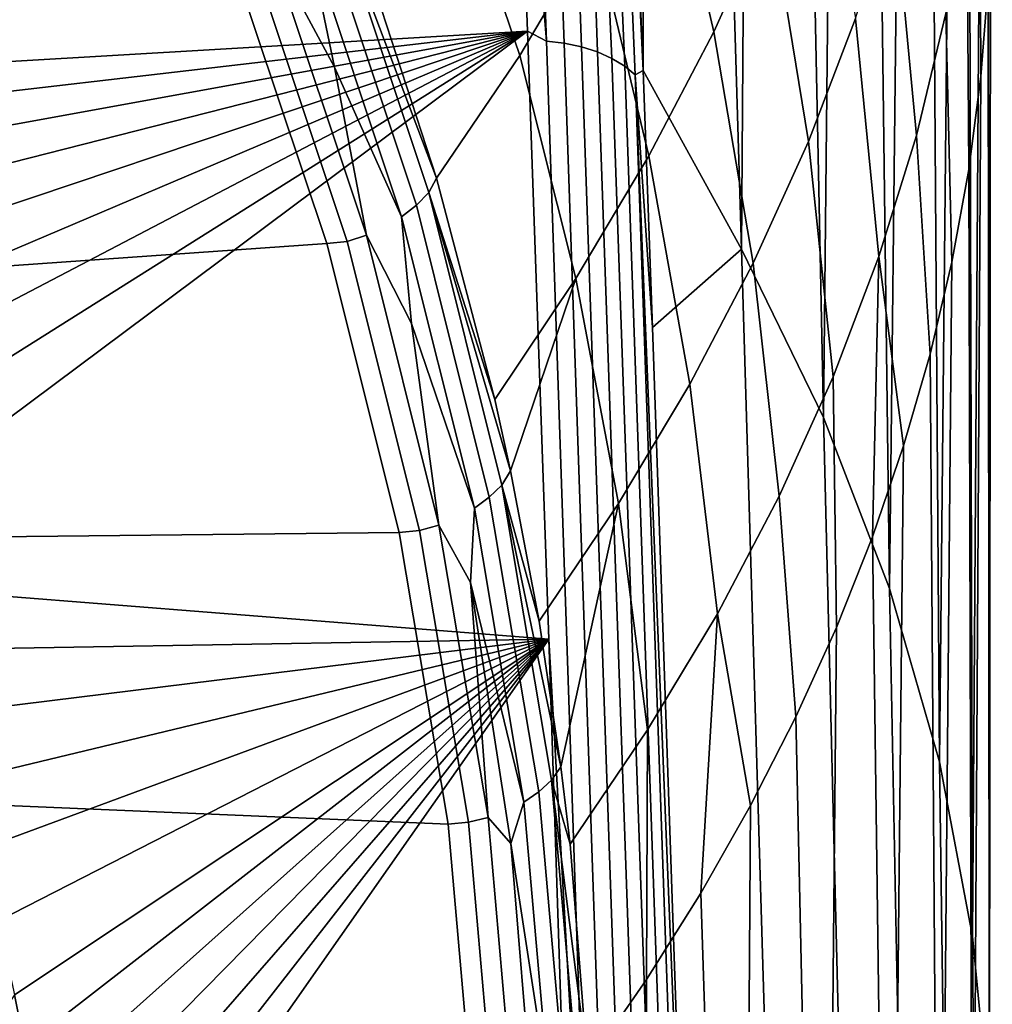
# Model space of a CAD drawing. Header units: metres. Extents: x -24 to 94, y -256 to 25.
# Tile 178 of 195: x 88.59 to 94.42, y -16.61 to -10.72. Entities that reach past the tile are written whole.
import ezdxf

# ---------------------------------------------------------------- set-up
doc = ezdxf.new("R2010")
doc.units = ezdxf.units.M
doc.layers.add('solid_10_061_003_XXX', color=7, linetype='CONTINUOUS')

msp = doc.modelspace()

# ---------------------------------------------------------------- linework, layer by layer
at = {"layer": 'solid_10_061_003_XXX'}
for points in [[(91.434341, -2.671589, 107.073936), (91.313652, -2.669056, 107.084305), (91.543304, -8.311896, 111.364189), (91.7472, -10.846103, 113.27607)], [(91.552574, -2.686005, 107.04805), (91.434341, -2.671589, 107.073936), (91.7472, -10.846103, 113.27607), (91.85466, -10.858253, 113.254967)], [(91.66449, -2.711944, 107.007332), (91.552574, -2.686005, 107.04805), (91.85466, -10.858253, 113.254967), (91.957428, -10.879871, 113.221611)], [(91.767143, -2.748721, 106.952866), (91.66449, -2.711944, 107.007332), (91.957428, -10.879871, 113.221611), (92.053276, -10.910492, 113.176704)], [(91.767143, -2.748721, 106.952866), (92.140144, -10.949452, 113.121231), (92.216148, -10.995913, 113.056381), (91.857826, -2.795366, 106.886086)], [(91.767143, -2.748721, 106.952866), (92.053276, -10.910492, 113.176704), (92.140144, -10.949452, 113.121231)], [(91.857826, -2.795366, 106.886086), (92.216148, -10.995913, 113.056381), (92.279655, -11.04887, 112.983559), (91.934128, -2.850645, 106.808762)], [(91.934128, -2.850645, 106.808762), (92.326111, -11.021377, 112.839554), (91.994003, -2.913399, 106.723297)], [(91.934128, -2.850645, 106.808762), (92.279655, -11.04887, 112.983559), (92.326111, -11.021377, 112.839554)], [(92.326111, -11.021377, 112.839554), (92.346024, -3.423074, 106.115044), (91.994003, -2.913399, 106.723297)], [(92.326111, -11.021377, 112.839554), (92.914963, -12.092562, 111.727615), (92.67141, -3.940341, 105.498192), (92.346024, -3.423074, 106.115044)], [(92.914963, -12.092562, 111.727615), (92.969788, -4.464472, 104.873337), (92.67141, -3.940341, 105.498192)], [(92.914963, -12.092562, 111.727615), (93.406609, -13.099246, 110.525269), (93.240784, -4.994765, 104.241127), (92.969788, -4.464472, 104.873337)], [(93.406609, -13.099246, 110.525269), (93.484077, -5.530639, 103.602303), (93.240784, -4.994765, 104.241127)], [(93.406609, -13.099246, 110.525269), (93.802139, -14.123123, 109.302391), (93.699402, -6.071451, 102.957611), (93.484077, -5.530639, 103.602303)], [(93.802139, -14.123123, 109.302391), (93.88649, -6.616585, 102.3078), (93.699402, -6.071451, 102.957611)], [(93.802139, -14.123123, 109.302391), (94.100159, -15.160456, 108.063484), (94.04512, -7.165409, 101.65361), (93.88649, -6.616585, 102.3078)], [(94.100159, -15.160456, 108.063484), (94.17514, -7.717278, 100.995811), (94.04512, -7.165409, 101.65361)], [(94.100159, -15.160456, 108.063484), (94.299568, -16.207506, 106.813049), (94.276398, -8.27157, 100.335144), (94.17514, -7.717278, 100.995811)], [(85.6278, -10.558178, 113.0681), (85.857651, -10.829169, 113.273628), (91.543304, -8.311896, 111.364189)], [(86.083313, -11.111711, 113.487923), (91.635193, -10.785688, 113.240463), (91.543304, -8.311896, 111.364189), (85.857651, -10.829169, 113.273628)], [(91.7472, -10.846103, 113.27607), (91.543304, -8.311896, 111.364189), (91.635193, -10.785688, 113.240463)], [(94.299568, -16.207506, 106.813049), (94.348793, -8.827688, 99.672333), (94.276398, -8.27157, 100.335144)], [(92.430862, -9.415589, 87.369888), (92.776115, -8.650095, 88.188797), (93.087189, -10.043346, 89.439888), (92.748993, -10.79088, 88.617287)], [(94.299568, -16.207506, 106.813049), (94.399506, -17.260485, 105.555603), (94.392258, -9.385024, 99.008095), (94.348793, -8.827688, 99.672333)], [(91.152039, -9.64644, 84.534431), (91.588028, -8.907996, 85.266235), (92.034698, -10.176529, 86.570175), (91.588608, -10.931265, 85.791344)], [(93.828522, -9.970879, 92.389153), (94.008484, -9.22841, 93.249863), (94.139114, -10.681383, 94.51194), (93.963615, -11.411018, 93.654114)], [(94.340172, -9.215615, 96.245346), (94.348793, -11.058303, 97.013992), (94.276398, -11.614476, 96.351227), (94.264717, -9.949105, 95.376244)], [(94.340172, -9.215615, 96.245346), (94.392258, -10.500934, 97.678207), (94.348793, -11.058303, 97.013992)], [(93.087189, -10.043346, 89.439888), (93.374672, -9.29153, 90.277824), (93.597809, -10.710721, 91.538376), (93.316811, -11.446431, 90.699272)], [(92.034698, -10.176529, 86.570175), (92.430862, -9.415589, 87.369888), (92.748993, -10.79088, 88.617287), (92.360817, -11.532557, 87.811752)], [(94.399506, -17.260485, 105.555603), (94.406761, -9.942969, 98.34314), (94.392258, -9.385024, 99.008095)], [(90.099747, -10.295012, 83.234596), (89.909439, -9.48525, 82.549782), (90.30674, -10.175861, 83.279243), (90.479042, -11.001153, 83.954582)], [(90.671112, -10.378977, 83.825294), (91.152039, -9.64644, 84.534431), (91.588608, -10.931265, 85.791344), (91.090385, -11.667138, 85.02478)], [(94.264717, -9.949105, 95.376244), (94.276398, -11.614476, 96.351227), (94.17514, -12.168852, 95.690636), (94.139114, -10.681383, 94.51194)], [(94.399506, -17.260485, 105.555603), (94.39949, -18.315477, 104.295845), (94.392258, -10.500934, 97.678207), (94.406761, -9.942969, 98.34314)], [(82.905693, -11.323049, 84.133675), (83.125343, -10.021494, 82.927544), (89.862999, -10.351515, 83.233612)], [(93.597809, -10.710721, 91.538376), (93.828522, -9.970879, 92.389153), (93.963615, -11.411018, 93.654114), (93.738586, -12.13658, 92.804451)], [(90.969284, -11.82931, 84.92247), (90.394211, -10.102856, 83.322556), (90.467819, -10.023394, 83.378456), (91.043945, -11.753036, 84.981323)], [(91.043945, -11.753036, 84.981323), (90.467819, -10.023394, 83.378456), (91.090385, -11.667138, 85.02478)], [(90.467819, -10.023394, 83.378456), (90.671112, -10.378977, 83.825294), (91.090385, -11.667138, 85.02478)], [(92.748993, -10.79088, 88.617287), (93.087189, -10.043346, 89.439888), (93.316811, -11.446431, 90.699272), (92.986168, -12.17652, 89.87352)], [(90.880547, -11.898529, 84.875641), (90.30674, -10.175861, 83.279243), (90.394211, -10.102856, 83.322556), (90.969284, -11.82931, 84.92247)], [(90.479042, -11.001153, 83.954582), (90.30674, -10.175861, 83.279243), (90.880547, -11.898529, 84.875641)], [(91.588608, -10.931265, 85.791344), (92.034698, -10.176529, 86.570175), (92.360817, -11.532557, 87.811752), (91.923576, -12.266829, 87.024933)], [(90.554878, -12.04678, 84.817963), (89.985695, -10.338012, 83.234444), (90.099747, -10.295012, 83.234596), (90.67057, -12.008718, 84.822693)], [(90.67057, -12.008718, 84.822693), (90.099747, -10.295012, 83.234596), (90.479042, -11.001153, 83.954582)], [(82.573013, -12.611586, 85.327744), (82.905693, -11.323049, 84.133675), (89.862999, -10.351515, 83.233612), (90.432945, -12.058804, 84.815758)], [(90.554878, -12.04678, 84.817963), (90.432945, -12.058804, 84.815758), (89.862999, -10.351515, 83.233612), (89.985695, -10.338012, 83.234444)], [(94.39949, -18.315477, 104.295845), (94.299538, -19.368536, 103.038467), (94.348793, -11.058303, 97.013992), (94.392258, -10.500934, 97.678207)], [(93.316811, -11.446431, 90.699272), (93.597809, -10.710721, 91.538376), (93.738586, -12.13658, 92.804451), (93.464462, -12.856647, 91.964615)], [(93.963615, -11.411018, 93.654114), (94.139114, -10.681383, 94.51194), (94.17514, -12.168852, 95.690636), (94.04512, -12.720828, 95.032921)], [(86.083313, -11.111711, 113.487923), (86.304794, -11.40606, 113.711166), (91.635193, -10.785688, 113.240463)], [(86.304794, -11.40606, 113.711166), (86.522789, -11.714341, 113.944977), (91.635193, -10.785688, 113.240463)], [(86.522789, -11.714341, 113.944977), (86.73542, -12.034265, 114.187622), (91.635193, -10.785688, 113.240463)], [(86.73542, -12.034265, 114.187622), (86.940132, -12.363097, 114.437027), (91.635193, -10.785688, 113.240463)], [(86.940132, -12.363097, 114.437027), (87.135818, -12.699356, 114.692055), (91.635193, -10.785688, 113.240463)], [(87.135818, -12.699356, 114.692055), (87.321274, -13.041359, 114.951447), (91.635193, -10.785688, 113.240463)], [(87.321274, -13.041359, 114.951447), (87.497292, -13.391059, 115.216675), (91.635193, -10.785688, 113.240463)], [(87.497292, -13.391059, 115.216675), (87.66394, -13.748725, 115.487946), (91.635193, -10.785688, 113.240463)], [(87.66394, -13.748725, 115.487946), (87.821152, -14.115314, 115.765991), (91.761208, -14.426439, 116.001839), (91.635193, -10.785688, 113.240463)], [(91.7472, -10.846103, 113.27607), (91.635193, -10.785688, 113.240463), (91.761208, -14.426439, 116.001839), (92.025505, -19.03116, 119.483582)], [(92.025505, -19.03116, 119.483582), (92.135956, -19.04434, 119.461533), (91.85466, -10.858253, 113.254967), (91.7472, -10.846103, 113.27607)], [(92.360817, -11.532557, 87.811752), (92.748993, -10.79088, 88.617287), (92.986168, -12.17652, 89.87352), (92.60656, -12.899505, 89.06279)], [(92.135956, -19.04434, 119.461533), (92.241302, -19.067516, 119.426529), (91.957428, -10.879871, 113.221611), (91.85466, -10.858253, 113.254967)], [(92.241302, -19.067516, 119.426529), (92.339127, -19.100155, 119.379356), (92.053276, -10.910492, 113.176704), (91.957428, -10.879871, 113.221611)], [(91.090385, -11.667138, 85.02478), (91.588608, -10.931265, 85.791344), (91.923576, -12.266829, 87.024933), (91.438232, -12.992339, 86.258537)], [(92.339127, -19.100155, 119.379356), (92.4272, -19.141514, 119.321106), (92.140144, -10.949452, 113.121231), (92.053276, -10.910492, 113.176704)], [(92.4272, -19.141514, 119.321106), (92.503502, -19.190645, 119.253105), (92.216148, -10.995913, 113.056381), (92.140144, -10.949452, 113.121231)], [(90.67057, -12.008718, 84.822693), (90.479042, -11.001153, 83.954582), (90.880547, -11.898529, 84.875641), (90.9403, -12.536772, 85.37764)], [(92.503502, -19.190645, 119.253105), (92.566284, -19.246428, 119.176903), (92.279655, -11.04887, 112.983559), (92.216148, -10.995913, 113.056381)], [(92.279655, -11.04887, 112.983559), (92.382362, -12.55984, 114.000664), (92.326111, -11.021377, 112.839554)], [(92.914963, -12.092562, 111.727615), (92.326111, -11.021377, 112.839554), (92.382362, -12.55984, 114.000664)], [(92.279655, -11.04887, 112.983559), (92.609398, -19.164652, 118.986336), (92.382362, -12.55984, 114.000664)], [(92.566284, -19.246428, 119.176903), (92.609398, -19.164652, 118.986336), (92.279655, -11.04887, 112.983559)], [(94.299538, -19.368536, 103.038467), (94.276398, -11.614476, 96.351227), (94.348793, -11.058303, 97.013992)], [(93.738586, -12.13658, 92.804451), (93.963615, -11.411018, 93.654114), (94.04512, -12.720828, 95.032921), (93.88649, -13.269772, 94.378838)], [(92.986168, -12.17652, 89.87352), (93.316811, -11.446431, 90.699272), (93.464462, -12.856647, 91.964615), (93.141815, -13.569815, 91.136238)], [(91.923576, -12.266829, 87.024933), (92.360817, -11.532557, 87.811752), (92.60656, -12.899505, 89.06279), (92.17881, -13.613931, 88.268715)], [(91.043945, -11.753036, 84.981323), (91.090385, -11.667138, 85.02478), (91.438232, -12.992339, 86.258537)], [(94.299538, -19.368536, 103.038467), (94.100105, -20.415733, 101.788139), (94.17514, -12.168852, 95.690636), (94.276398, -11.614476, 96.351227)], [(91.405701, -13.577581, 86.542587), (90.969284, -11.82931, 84.92247), (91.043945, -11.753036, 84.981323), (91.481171, -13.504528, 86.604431)], [(91.043945, -11.753036, 84.981323), (91.438232, -12.992339, 86.258537), (91.532776, -13.419842, 86.656479)], [(91.481171, -13.504528, 86.604431), (91.043945, -11.753036, 84.981323), (91.532776, -13.419842, 86.656479)], [(91.316017, -13.642971, 86.492218), (90.880547, -11.898529, 84.875641), (90.969284, -11.82931, 84.92247), (91.405701, -13.577581, 86.542587)], [(90.9403, -12.536772, 85.37764), (90.880547, -11.898529, 84.875641), (91.316017, -13.642971, 86.492218)], [(90.986832, -13.77717, 86.421516), (90.554878, -12.04678, 84.817963), (90.67057, -12.008718, 84.822693), (91.103775, -13.744102, 86.43087)], [(91.103775, -13.744102, 86.43087), (90.67057, -12.008718, 84.822693), (90.9403, -12.536772, 85.37764)], [(82.128624, -13.881971, 86.504982), (82.573013, -12.611586, 85.327744), (90.432945, -12.058804, 84.815758), (90.865692, -13.788756, 86.418907)], [(90.986832, -13.77717, 86.421516), (90.865692, -13.788756, 86.418907), (90.432945, -12.058804, 84.815758), (90.554878, -12.04678, 84.817963)], [(92.382362, -12.55984, 114.000664), (92.609398, -19.164652, 118.986336), (93.160339, -20.328856, 117.87458), (92.914963, -12.092562, 111.727615)], [(92.914963, -12.092562, 111.727615), (93.160339, -20.328856, 117.87458), (93.610229, -21.36989, 116.631493), (93.406609, -13.099246, 110.525269)], [(93.738586, -12.13658, 92.804451), (93.699402, -13.815053, 93.729149), (93.484077, -14.356041, 93.084602), (93.464462, -12.856647, 91.964615)], [(93.738586, -12.13658, 92.804451), (93.88649, -13.269772, 94.378838), (93.699402, -13.815053, 93.729149)], [(92.60656, -12.899505, 89.06279), (92.986168, -12.17652, 89.87352), (93.141815, -13.569815, 91.136238), (92.771278, -14.274686, 90.320946)], [(94.100105, -20.415733, 101.788139), (94.04512, -12.720828, 95.032921), (94.17514, -12.168852, 95.690636)], [(91.438232, -12.992339, 86.258537), (91.923576, -12.266829, 87.024933), (91.532776, -13.419842, 86.656479)], [(91.532776, -13.419842, 86.656479), (91.923576, -12.266829, 87.024933), (92.17881, -13.613931, 88.268715), (91.703835, -14.318567, 87.492989)], [(91.103775, -13.744102, 86.43087), (90.9403, -12.536772, 85.37764), (91.316017, -13.642971, 86.492218), (91.292114, -14.088027, 86.815186)], [(94.100105, -20.415733, 101.788139), (93.802055, -21.453255, 100.549393), (93.88649, -13.269772, 94.378838), (94.04512, -12.720828, 95.032921)], [(92.17881, -13.613931, 88.268715), (92.60656, -12.899505, 89.06279), (92.771278, -14.274686, 90.320946), (92.353607, -14.969893, 89.520317)], [(93.141815, -13.569815, 91.136238), (93.464462, -12.856647, 91.964615), (93.484077, -14.356041, 93.084602), (93.240784, -14.892102, 92.445938)], [(93.406609, -13.099246, 110.525269), (93.610229, -21.36989, 116.631493), (93.961975, -22.426039, 115.370171), (93.802139, -14.123123, 109.302391)], [(93.802055, -21.453255, 100.549393), (93.699402, -13.815053, 93.729149), (93.88649, -13.269772, 94.378838)], [(91.481171, -13.504528, 86.604431), (91.532776, -13.419842, 86.656479), (91.703835, -14.318567, 87.492989)], [(91.702103, -15.34168, 88.177376), (91.405701, -13.577581, 86.542587), (91.481171, -13.504528, 86.604431), (91.778122, -15.271872, 88.242218)], [(91.481171, -13.504528, 86.604431), (91.703835, -14.318567, 87.492989), (91.834435, -15.19122, 88.305138)], [(91.778122, -15.271872, 88.242218), (91.481171, -13.504528, 86.604431), (91.834435, -15.19122, 88.305138)], [(91.611771, -15.403214, 88.123428), (91.316017, -13.642971, 86.492218), (91.405701, -13.577581, 86.542587), (91.702103, -15.34168, 88.177376)], [(91.703835, -14.318567, 87.492989), (92.17881, -13.613931, 88.268715), (91.834435, -15.19122, 88.305138)], [(91.834435, -15.19122, 88.305138), (92.17881, -13.613931, 88.268715), (92.353607, -14.969893, 89.520317), (91.889648, -15.654189, 88.735985)], [(92.771278, -14.274686, 90.320946), (93.141815, -13.569815, 91.136238), (93.240784, -14.892102, 92.445938), (92.969788, -15.422626, 91.813919)], [(91.292114, -14.088027, 86.815186), (91.316017, -13.642971, 86.492218), (91.611771, -15.403214, 88.123428)], [(81.574417, -15.128794, 87.660378), (82.128624, -13.881971, 86.504982), (90.865692, -13.788756, 86.418907), (91.159485, -15.534363, 88.036552)], [(91.280205, -15.523256, 88.039604), (91.159485, -15.534363, 88.036552), (90.865692, -13.788756, 86.418907), (90.986832, -13.77717, 86.421516)], [(91.280205, -15.523256, 88.039604), (90.986832, -13.77717, 86.421516), (91.103775, -13.744102, 86.43087), (91.397995, -15.495216, 88.053627)], [(91.397995, -15.495216, 88.053627), (91.103775, -13.744102, 86.43087), (91.292114, -14.088027, 86.815186)], [(93.802055, -21.453255, 100.549393), (93.406479, -22.477327, 99.326675), (93.484077, -14.356041, 93.084602), (93.699402, -13.815053, 93.729149)], [(91.533646, -15.650633, 88.263245), (91.292114, -14.088027, 86.815186), (91.611771, -15.403214, 88.123428)], [(91.397995, -15.495216, 88.053627), (91.292114, -14.088027, 86.815186), (91.533646, -15.650633, 88.263245)], [(87.821152, -14.115314, 115.765991), (87.968895, -14.491166, 116.051056), (91.761208, -14.426439, 116.001839)], [(93.802139, -14.123123, 109.302391), (93.961975, -22.426039, 115.370171), (94.214394, -23.493628, 114.095139), (94.100159, -15.160456, 108.063484)], [(92.771278, -14.274686, 90.320946), (92.67141, -15.946969, 91.189247), (92.346024, -16.464628, 90.572723), (92.353607, -14.969893, 89.520317)], [(92.771278, -14.274686, 90.320946), (92.969788, -15.422626, 91.813919), (92.67141, -15.946969, 91.189247)], [(93.406479, -22.477327, 99.326675), (93.240784, -14.892102, 92.445938), (93.484077, -14.356041, 93.084602)], [(87.968895, -14.491166, 116.051056), (88.107147, -14.877667, 116.3442), (91.761208, -14.426439, 116.001839)], [(88.107147, -14.877667, 116.3442), (88.235847, -15.275793, 116.646156), (91.761208, -14.426439, 116.001839)], [(88.235847, -15.275793, 116.646156), (88.354935, -15.686809, 116.957893), (91.761208, -14.426439, 116.001839)], [(88.354935, -15.686809, 116.957893), (88.464211, -16.113207, 117.281296), (91.761208, -14.426439, 116.001839)], [(88.464211, -16.113207, 117.281296), (88.563629, -16.55587, 117.617043), (91.761208, -14.426439, 116.001839)], [(88.563629, -16.55587, 117.617043), (88.624191, -16.86278, 117.849815), (91.761208, -14.426439, 116.001839)], [(88.624191, -16.86278, 117.849815), (88.680222, -17.178875, 118.089561), (91.761208, -14.426439, 116.001839)], [(88.680222, -17.178875, 118.089561), (88.731544, -17.505793, 118.337517), (91.761208, -14.426439, 116.001839)], [(88.731544, -17.505793, 118.337517), (88.777817, -17.847252, 118.596497), (91.761208, -14.426439, 116.001839)], [(88.777817, -17.847252, 118.596497), (88.819298, -18.201313, 118.865044), (91.761208, -14.426439, 116.001839)], [(88.819298, -18.201313, 118.865044), (88.855331, -18.572519, 119.146584), (91.761208, -14.426439, 116.001839)], [(88.855331, -18.572519, 119.146584), (88.885277, -18.965479, 119.444633), (91.9114, -18.985449, 119.459679), (91.761208, -14.426439, 116.001839)], [(92.025505, -19.03116, 119.483582), (91.761208, -14.426439, 116.001839), (91.9114, -18.985449, 119.459679)], [(93.406479, -22.477327, 99.326675), (92.914772, -23.484167, 98.124458), (92.969788, -15.422626, 91.813919), (93.240784, -14.892102, 92.445938)], [(91.889648, -15.654189, 88.735985), (92.353607, -14.969893, 89.520317), (92.346024, -16.464628, 90.572723), (91.994003, -16.97514, 89.965164)], [(81.574417, -15.128794, 87.660378), (91.159485, -15.534363, 88.036552), (91.313652, -17.288229, 89.66185), (80.912621, -16.34709, 88.789345)], [(91.778122, -15.271872, 88.242218), (91.834435, -15.19122, 88.305138), (91.889648, -15.654189, 88.735985)], [(94.100159, -15.160456, 108.063484), (94.214394, -23.493628, 114.095139), (94.366417, -24.569056, 112.810768), (94.299568, -16.207506, 106.813049)], [(91.857819, -17.11496, 89.820663), (91.702103, -15.34168, 88.177376), (91.778122, -15.271872, 88.242218), (91.93412, -17.048409, 89.888527)], [(91.778122, -15.271872, 88.242218), (91.889648, -15.654189, 88.735985), (91.994003, -16.97514, 89.965164)], [(91.93412, -17.048409, 89.888527), (91.778122, -15.271872, 88.242218), (91.994003, -16.97514, 89.965164)], [(91.767143, -17.172623, 89.76313), (91.611771, -15.403214, 88.123428), (91.702103, -15.34168, 88.177376), (91.857819, -17.11496, 89.820663)], [(91.533646, -15.650633, 88.263245), (91.611771, -15.403214, 88.123428), (91.767143, -17.172623, 89.76313)], [(92.914772, -23.484167, 98.124458), (92.67141, -15.946969, 91.189247), (92.969788, -15.422626, 91.813919)], [(91.434341, -17.278461, 89.666145), (91.280205, -15.523256, 88.039604), (91.397995, -15.495216, 88.053627), (91.552567, -17.255468, 89.684837)], [(91.552567, -17.255468, 89.684837), (91.397995, -15.495216, 88.053627), (91.533646, -15.650633, 88.263245), (91.66449, -17.219875, 89.717453)], [(91.280205, -15.523256, 88.039604), (91.434341, -17.278461, 89.666145), (91.313652, -17.288229, 89.66185), (91.159485, -15.534363, 88.036552)], [(91.66449, -17.219875, 89.717453), (91.533646, -15.650633, 88.263245), (91.767143, -17.172623, 89.76313)], [(92.914772, -23.484167, 98.124458), (92.328636, -24.468744, 96.945938), (92.346024, -16.464628, 90.572723), (92.67141, -15.946969, 91.189247)], [(94.299568, -16.207506, 106.813049), (94.366417, -24.569056, 112.810768), (94.417221, -25.648512, 111.52166), (94.399506, -17.260485, 105.555603)], [(80.146019, -17.531736, 89.887115), (80.912621, -16.34709, 88.789345), (91.313652, -17.288229, 89.66185)], [(92.164848, -20.602715, 93.345238), (91.994003, -16.97514, 89.965164), (92.346024, -16.464628, 90.572723)], [(92.164848, -20.602715, 93.345238), (92.346024, -16.464628, 90.572723), (92.328636, -24.468744, 96.945938)], [(88.511551, -16.634285, 117.674568), (88.624191, -16.86278, 117.849815), (88.563629, -16.55587, 117.617043)]]:
    msp.add_3dface(points, dxfattribs=at)

doc.saveas('drawing.dxf')
